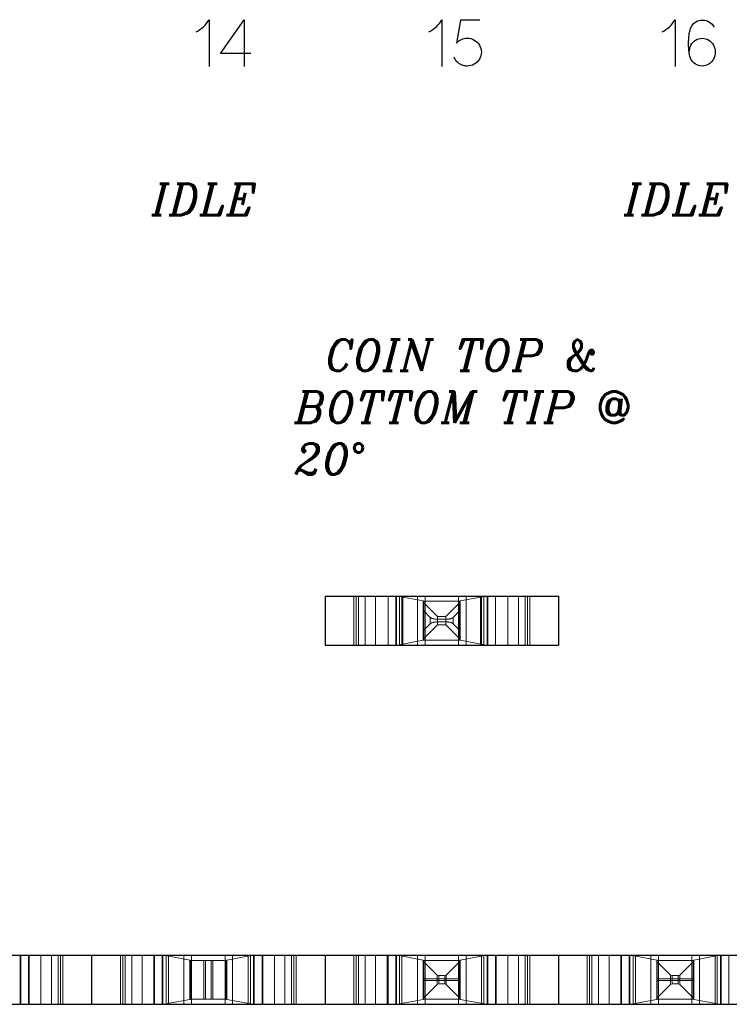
# Model space of a CAD drawing. Header units: inches. Extents: x -14.1 to 21.9, y -36.2 to -13.1.
# Tile 7 of 74: x 0.797 to 1.253, y -25.271 to -24.638. Entities that reach past the tile are written whole.
import ezdxf

# ---------------------------------------------------------------- set-up
doc = ezdxf.new("R2010")
doc.units = ezdxf.units.IN
doc.header["$LTSCALE"] = 0.5
doc.header["$MEASUREMENT"] = 0
doc.linetypes.add('HIDDEN', pattern=[0.225, 0.15, -0.075])
doc.layers.add('APP-M-D', color=42, linetype='Continuous')
doc.layers.add('APP-M-S', color=30, linetype='Continuous')
doc.styles.add('I', font='ITALIC.SHX')

msp = doc.modelspace()

# ---------------------------------------------------------------- linework, layer by layer
at = {"layer": 'APP-M-D', "linetype": 'Continuous'}
for p, q in [((0.9157, -24.64202), (0.91665, -24.64091)), ((0.91665, -24.64091), (0.9175, -24.63974)), ((0.9175, -24.63974), (0.91826, -24.63849)), ((0.91826, -24.63849), (0.91826, -24.63849)), ((0.91826, -24.63849), (0.91826, -24.66849)), ((0.9257, -24.66016), (0.94087, -24.63849)), ((0.94087, -24.63849), (0.94087, -24.63849)), ((0.94087, -24.63849), (0.94087, -24.66849)), ((1.06532, -24.64202), (1.06626, -24.64091)), ((1.06626, -24.64091), (1.06711, -24.63974)), ((1.06711, -24.63974), (1.06788, -24.63849)), ((1.06788, -24.63849), (1.06788, -24.63849)), ((1.06788, -24.63849), (1.06788, -24.66849)), ((1.07979, -24.6389), (1.07726, -24.65349)), ((1.09231, -24.6389), (1.07979, -24.6389)), ((1.07979, -24.6389), (1.07979, -24.6389)), ((1.21513, -24.64202), (1.21607, -24.64091)), ((1.21607, -24.64091), (1.21692, -24.63974)), ((1.21692, -24.63974), (1.21769, -24.63849)), ((1.21769, -24.63849), (1.21769, -24.63849)), ((1.21769, -24.63849), (1.21769, -24.66849)), ((1.22872, -24.64207), (1.2294, -24.64121)), ((1.2294, -24.64121), (1.2302, -24.64045)), ((1.2302, -24.64045), (1.23111, -24.63982)), ((1.23111, -24.63982), (1.2321, -24.63931)), ((1.2321, -24.63931), (1.23313, -24.63896)), ((1.23313, -24.63896), (1.2342, -24.63877)), ((1.2342, -24.63877), (1.23532, -24.63874)), ((1.23532, -24.63874), (1.23532, -24.63874)), ((1.23532, -24.63874), (1.2365, -24.63881)), ((1.2365, -24.63881), (1.23762, -24.63905)), ((1.23762, -24.63905), (1.23871, -24.63944)), ((1.23871, -24.63944), (1.23975, -24.63998)), ((1.23975, -24.63998), (1.2407, -24.64066)), ((1.2407, -24.64066), (1.24154, -24.64144)), ((1.24154, -24.64144), (1.24226, -24.64234)), ((0.9099, -24.64628), (0.91119, -24.64561)), ((0.91119, -24.64561), (0.91242, -24.64485)), ((0.91242, -24.64485), (0.91358, -24.64399)), ((0.91358, -24.64399), (0.91468, -24.64305)), ((0.91468, -24.64305), (0.9157, -24.64202)), ((1.05951, -24.64628), (1.06081, -24.64561)), ((1.06081, -24.64561), (1.06204, -24.64485)), ((1.06204, -24.64485), (1.0632, -24.64399)), ((1.0632, -24.64399), (1.0643, -24.64305)), ((1.0643, -24.64305), (1.06532, -24.64202)), ((1.20932, -24.64628), (1.21061, -24.64561)), ((1.21061, -24.64561), (1.21184, -24.64485)), ((1.21184, -24.64485), (1.21301, -24.64399)), ((1.21301, -24.64399), (1.2141, -24.64305)), ((1.2141, -24.64305), (1.21513, -24.64202)), ((1.22669, -24.64835), (1.22684, -24.64738)), ((1.22684, -24.64738), (1.227, -24.64651)), ((1.227, -24.64651), (1.22716, -24.64576)), ((1.22716, -24.64576), (1.22732, -24.64512)), ((1.22732, -24.64512), (1.22769, -24.64402)), ((1.22769, -24.64402), (1.22814, -24.64305)), ((1.22814, -24.64305), (1.22872, -24.64207)), ((1.22814, -24.64305), (1.22814, -24.64305)), ((1.24226, -24.64234), (1.24286, -24.64334)), ((1.07726, -24.65349), (1.07795, -24.65279)), ((1.07726, -24.65349), (1.07726, -24.65349)), ((1.07795, -24.65279), (1.0787, -24.65217)), ((1.0787, -24.65217), (1.07951, -24.65164)), ((1.07951, -24.65164), (1.08037, -24.65119)), ((1.08037, -24.65119), (1.08127, -24.65084)), ((1.08127, -24.65084), (1.0822, -24.65059)), ((1.0822, -24.65059), (1.08316, -24.65043)), ((1.08316, -24.65043), (1.08414, -24.65039)), ((1.08414, -24.65039), (1.08414, -24.65039)), ((1.08414, -24.65039), (1.08535, -24.65044)), ((1.08535, -24.65044), (1.0865, -24.65066)), ((1.0865, -24.65066), (1.08762, -24.65102)), ((1.08762, -24.65102), (1.0887, -24.65155)), ((1.0887, -24.65155), (1.0897, -24.6522)), ((1.0897, -24.6522), (1.09058, -24.65298)), ((1.09058, -24.65298), (1.09135, -24.65386)), ((1.09135, -24.65386), (1.09201, -24.65486)), ((1.22636, -24.65329), (1.22638, -24.6522)), ((1.22637, -24.65441), (1.22636, -24.65329)), ((1.22638, -24.6522), (1.22642, -24.65117)), ((1.22642, -24.65117), (1.22649, -24.65019)), ((1.22649, -24.65019), (1.22658, -24.64925)), ((1.22658, -24.64925), (1.22669, -24.64835)), ((1.22669, -24.64835), (1.22669, -24.64835)), ((1.2279, -24.65486), (1.22847, -24.65389)), ((1.22847, -24.65389), (1.22916, -24.65304)), ((1.22916, -24.65304), (1.22996, -24.65228)), ((1.22996, -24.65228), (1.23086, -24.65163)), ((1.23086, -24.65163), (1.23185, -24.6511)), ((1.23185, -24.6511), (1.23289, -24.65072)), ((1.23289, -24.65072), (1.23397, -24.65048)), ((1.23397, -24.65048), (1.23511, -24.65039)), ((1.23511, -24.65039), (1.23511, -24.65039)), ((1.23511, -24.65039), (1.23623, -24.65048)), ((1.23623, -24.65048), (1.2373, -24.65072)), ((1.2373, -24.65072), (1.23833, -24.6511)), ((1.23833, -24.6511), (1.23931, -24.65163)), ((1.23931, -24.65163), (1.24023, -24.65228)), ((1.24023, -24.65228), (1.24103, -24.65304)), ((1.24103, -24.65304), (1.24173, -24.65389)), ((1.24173, -24.65389), (1.24232, -24.65486)), ((0.94501, -24.66016), (0.9257, -24.66016)), ((0.9257, -24.66016), (0.9257, -24.66016)), ((1.09201, -24.65486), (1.09201, -24.65486)), ((1.09201, -24.65486), (1.09254, -24.65591)), ((1.09254, -24.65591), (1.09292, -24.65701)), ((1.09292, -24.65701), (1.09314, -24.65814)), ((1.09314, -24.66049), (1.09292, -24.66163)), ((1.09314, -24.65814), (1.09322, -24.65932)), ((1.09322, -24.65932), (1.09314, -24.66049)), ((1.22639, -24.65558), (1.22637, -24.65441)), ((1.22645, -24.65681), (1.22639, -24.65558)), ((1.22653, -24.65799), (1.22645, -24.65681)), ((1.22645, -24.65681), (1.22645, -24.65681)), ((1.22663, -24.65908), (1.22653, -24.65799)), ((1.22677, -24.66009), (1.22663, -24.65908)), ((1.22693, -24.66101), (1.22677, -24.66009)), ((1.22682, -24.65917), (1.2269, -24.65808)), ((1.2269, -24.65808), (1.22711, -24.65699)), ((1.22711, -24.65699), (1.22744, -24.65592)), ((1.22744, -24.65592), (1.2279, -24.65486)), ((1.2279, -24.65486), (1.2279, -24.65486)), ((1.24232, -24.65486), (1.24232, -24.65486)), ((1.24232, -24.65486), (1.24281, -24.65593)), ((1.24281, -24.65593), (1.24316, -24.65703)), ((1.24316, -24.65703), (1.24337, -24.65817)), ((1.24337, -24.6605), (1.24316, -24.66163)), ((1.24337, -24.65817), (1.24344, -24.65934)), ((1.24344, -24.65934), (1.24337, -24.6605)), ((1.07602, -24.66327), (1.07573, -24.66265)), ((1.07635, -24.66387), (1.07602, -24.66327)), ((1.07671, -24.66444), (1.07635, -24.66387)), ((1.07711, -24.66497), (1.07671, -24.66444)), ((1.07756, -24.66547), (1.07711, -24.66497)), ((1.07802, -24.66593), (1.07756, -24.66547)), ((1.07853, -24.66636), (1.07802, -24.66593)), ((1.07906, -24.66675), (1.07853, -24.66636)), ((1.07963, -24.6671), (1.07906, -24.66675)), ((1.0897, -24.66646), (1.0887, -24.66711)), ((1.09058, -24.66569), (1.0897, -24.66646)), ((1.09135, -24.66481), (1.09058, -24.66569)), ((1.09201, -24.66381), (1.09135, -24.66481)), ((1.09254, -24.66274), (1.09201, -24.66381)), ((1.09201, -24.66381), (1.09201, -24.66381)), ((1.09292, -24.66163), (1.09254, -24.66274)), ((1.22713, -24.66185), (1.22693, -24.66101)), ((1.22736, -24.6626), (1.22713, -24.66185)), ((1.22761, -24.66327), (1.22736, -24.6626)), ((1.2279, -24.66385), (1.22761, -24.66327)), ((1.22847, -24.66479), (1.2279, -24.66385)), ((1.2279, -24.66385), (1.2279, -24.66385)), ((1.22915, -24.66563), (1.22847, -24.66479)), ((1.22993, -24.66637), (1.22915, -24.66563)), ((1.23082, -24.667), (1.22993, -24.66637)), ((1.24023, -24.66642), (1.23931, -24.66706)), ((1.24103, -24.66566), (1.24023, -24.66642)), ((1.24173, -24.66479), (1.24103, -24.66566)), ((1.24232, -24.66381), (1.24173, -24.66479)), ((1.24281, -24.66274), (1.24232, -24.66381)), ((1.24232, -24.66381), (1.24232, -24.66381)), ((1.24316, -24.66163), (1.24281, -24.66274)), ((1.08021, -24.66741), (1.07963, -24.6671)), ((1.08082, -24.66767), (1.08021, -24.66741)), ((1.08147, -24.66789), (1.08082, -24.66767)), ((1.08213, -24.66807), (1.08147, -24.66789)), ((1.08279, -24.66819), (1.08213, -24.66807)), ((1.08346, -24.66826), (1.08279, -24.66819)), ((1.08414, -24.66829), (1.08346, -24.66826)), ((1.08535, -24.66822), (1.08414, -24.66829)), ((1.08414, -24.66829), (1.08414, -24.66829)), ((1.0865, -24.66799), (1.08535, -24.66822)), ((1.08762, -24.66762), (1.0865, -24.66799)), ((1.0887, -24.66711), (1.08762, -24.66762)), ((1.2318, -24.66752), (1.23082, -24.667)), ((1.23284, -24.6679), (1.2318, -24.66752)), ((1.23394, -24.66816), (1.23284, -24.6679)), ((1.23511, -24.66829), (1.23394, -24.66816)), ((1.23623, -24.6682), (1.23511, -24.66829)), ((1.23511, -24.66829), (1.23511, -24.66829)), ((1.2373, -24.66796), (1.23623, -24.6682)), ((1.23833, -24.66759), (1.2373, -24.66796)), ((1.23931, -24.66706), (1.23833, -24.66759))]:
    msp.add_line(p, q, dxfattribs=at)
at = {"layer": 'APP-M-S', "linetype": 'Continuous', "lineweight": 25}
for p, q in [((0.99277, -25.00873), (0.99277, -25.04023)), ((0.99277, -25.00873), (0.99277, -25.04023)), ((0.99277, -25.00873), (1.14277, -25.00873)), ((1.14277, -25.00873), (1.14277, -25.04023)), ((1.14277, -25.00873), (1.14277, -25.04023)), ((0.99277, -25.04023), (1.14277, -25.04023)), ((0.69277, -25.23948), (0.84277, -25.23948)), ((0.84277, -25.23948), (0.84277, -25.27098)), ((0.84277, -25.23948), (0.84277, -25.27098)), ((0.84277, -25.23948), (0.99277, -25.23948)), ((0.99277, -25.23948), (0.99277, -25.27098)), ((0.99277, -25.23948), (1.14277, -25.23948)), ((0.99277, -25.23948), (0.99277, -25.27098)), ((1.14277, -25.23948), (1.14277, -25.27098)), ((1.14277, -25.23948), (1.14277, -25.27098)), ((1.14277, -25.23948), (1.29277, -25.23948)), ((0.69277, -25.27098), (0.84277, -25.27098)), ((0.84277, -25.27098), (0.99277, -25.27098)), ((0.99277, -25.27098), (1.14277, -25.27098)), ((1.14277, -25.27098), (1.29277, -25.27098))]:
    msp.add_line(p, q, dxfattribs=at)
at = {"layer": 'APP-M-S', "linetype": 'HIDDEN', "lineweight": 18}
for p, q in [((1.01127, -25.00873), (1.01127, -25.04023)), ((1.01277, -25.04023), (1.01277, -25.00873)), ((1.01427, -25.00873), (1.01427, -25.04023)), ((1.01855, -25.04023), (1.01855, -25.00873)), ((1.01855, -25.04023), (1.01855, -25.00873)), ((1.02527, -25.04023), (1.02527, -25.00873)), ((1.03324, -25.04023), (1.03324, -25.00873)), ((1.03324, -25.04023), (1.03324, -25.00873)), ((1.03324, -25.00873), (1.03324, -25.04023)), ((1.03824, -25.04023), (1.03824, -25.00873)), ((1.03824, -25.04023), (1.03824, -25.00873)), ((1.03865, -25.04023), (1.03865, -25.00873)), ((1.03924, -25.00873), (1.05586, -25.0119)), ((1.04071, -25.04023), (1.04071, -25.00873)), ((1.04071, -25.04023), (1.04071, -25.00873)), ((1.04218, -25.04023), (1.04218, -25.00873)), ((1.04218, -25.04023), (1.04218, -25.00873)), ((1.04277, -25.00873), (1.04277, -25.04023)), ((1.05214, -25.04023), (1.05214, -25.00873)), ((1.05214, -25.04023), (1.05214, -25.00873)), ((1.05586, -25.0119), (1.05586, -25.03706)), ((1.07938, -25.01198), (1.05616, -25.01198)), ((1.05627, -25.03698), (1.05627, -25.01198)), ((1.06511, -25.02182), (1.05627, -25.01298)), ((1.06511, -25.02182), (1.05627, -25.01298)), ((1.05702, -25.04023), (1.05702, -25.00873)), ((1.05702, -25.00873), (1.05702, -25.04023)), ((1.07927, -25.01298), (1.07042, -25.02182)), ((1.07042, -25.02182), (1.07927, -25.01298)), ((1.07851, -25.04023), (1.07851, -25.00873)), ((1.07851, -25.04023), (1.07851, -25.00873)), ((1.07927, -25.01198), (1.07927, -25.03698)), ((1.09629, -25.00873), (1.07968, -25.0119)), ((1.07968, -25.03706), (1.07968, -25.0119)), ((1.08339, -25.04023), (1.08339, -25.00873)), ((1.08339, -25.00873), (1.08339, -25.04023)), ((1.09277, -25.00873), (1.09277, -25.04023)), ((1.09336, -25.04023), (1.09336, -25.00873)), ((1.09336, -25.04023), (1.09336, -25.00873)), ((1.09482, -25.04023), (1.09482, -25.00873)), ((1.09482, -25.00873), (1.09482, -25.04023)), ((1.09688, -25.00873), (1.09688, -25.04023)), ((1.09729, -25.04023), (1.09729, -25.00873)), ((1.09729, -25.04023), (1.09729, -25.00873)), ((1.10229, -25.04023), (1.10229, -25.00873)), ((1.10229, -25.00873), (1.10229, -25.04023)), ((1.10229, -25.04023), (1.10229, -25.00873)), ((1.11027, -25.00873), (1.11027, -25.04023)), ((1.11698, -25.04023), (1.11698, -25.00873)), ((1.11698, -25.04023), (1.11698, -25.00873)), ((1.12127, -25.00873), (1.12127, -25.04023)), ((1.12277, -25.00873), (1.12277, -25.04023)), ((1.12427, -25.00873), (1.12427, -25.04023)), ((1.05627, -25.0183), (1.06041, -25.02244)), ((1.07512, -25.02244), (1.07927, -25.0183)), ((1.06041, -25.02651), (1.05627, -25.03066)), ((1.05627, -25.03598), (1.06511, -25.02714)), ((1.06511, -25.02714), (1.05627, -25.03598)), ((1.06041, -25.02244), (1.06041, -25.02651)), ((1.06511, -25.02714), (1.06511, -25.02182)), ((1.07042, -25.02182), (1.06511, -25.02182)), ((1.06511, -25.02714), (1.06511, -25.02182)), ((1.06511, -25.02182), (1.07042, -25.02182)), ((1.06511, -25.02364), (1.07042, -25.02364)), ((1.07042, -25.02532), (1.06511, -25.02532)), ((1.06511, -25.02714), (1.07042, -25.02714)), ((1.07042, -25.02714), (1.06511, -25.02714)), ((1.07042, -25.02714), (1.07042, -25.02182)), ((1.07042, -25.02182), (1.07042, -25.02714)), ((1.07042, -25.02714), (1.07927, -25.03598)), ((1.07042, -25.02714), (1.07927, -25.03598)), ((1.07512, -25.02244), (1.07512, -25.02651)), ((1.07927, -25.03066), (1.07512, -25.02651)), ((1.03924, -25.04023), (1.05586, -25.03706)), ((1.07938, -25.03698), (1.05616, -25.03698)), ((1.09629, -25.04023), (1.07968, -25.03706)), ((0.79688, -25.23948), (0.79688, -25.27098)), ((0.79729, -25.27098), (0.79729, -25.23948)), ((0.79729, -25.27098), (0.79729, -25.23948)), ((0.80229, -25.27098), (0.80229, -25.23948)), ((0.80229, -25.23948), (0.80229, -25.27098)), ((0.80229, -25.27098), (0.80229, -25.23948)), ((0.80277, -25.23948), (0.80277, -25.27098)), ((0.81027, -25.23948), (0.81027, -25.27098)), ((0.81698, -25.27098), (0.81698, -25.23948)), ((0.81698, -25.27098), (0.81698, -25.23948)), ((0.82127, -25.23948), (0.82127, -25.27098)), ((0.82277, -25.23948), (0.82277, -25.27098)), ((0.82427, -25.23948), (0.82427, -25.27098)), ((0.86127, -25.23948), (0.86127, -25.27098)), ((0.86277, -25.27098), (0.86277, -25.23948)), ((0.86427, -25.23948), (0.86427, -25.27098)), ((0.86855, -25.27098), (0.86855, -25.23948)), ((0.86855, -25.27098), (0.86855, -25.23948)), ((0.87527, -25.27098), (0.87527, -25.23948)), ((0.88277, -25.23948), (0.88277, -25.27098)), ((0.88324, -25.27098), (0.88324, -25.23948)), ((0.88324, -25.27098), (0.88324, -25.23948)), ((0.88324, -25.23948), (0.88324, -25.27098)), ((0.88824, -25.27098), (0.88824, -25.23948)), ((0.88824, -25.27098), (0.88824, -25.23948)), ((0.88865, -25.27098), (0.88865, -25.23948)), ((0.88924, -25.23948), (0.90586, -25.24265)), ((0.89071, -25.27098), (0.89071, -25.23948)), ((0.89071, -25.27098), (0.89071, -25.23948)), ((0.89218, -25.27098), (0.89218, -25.23948)), ((0.89218, -25.27098), (0.89218, -25.23948)), ((0.90214, -25.27098), (0.90214, -25.23948)), ((0.90214, -25.27098), (0.90214, -25.23948)), ((0.90702, -25.27098), (0.90702, -25.23948)), ((0.90702, -25.23948), (0.90702, -25.27098)), ((0.92851, -25.27098), (0.92851, -25.23948)), ((0.92851, -25.27098), (0.92851, -25.23948)), ((0.94629, -25.23948), (0.92968, -25.24265)), ((0.93339, -25.27098), (0.93339, -25.23948)), ((0.93339, -25.23948), (0.93339, -25.27098)), ((0.94336, -25.27098), (0.94336, -25.23948)), ((0.94336, -25.27098), (0.94336, -25.23948)), ((0.94482, -25.27098), (0.94482, -25.23948)), ((0.94482, -25.23948), (0.94482, -25.27098)), ((0.94688, -25.23948), (0.94688, -25.27098)), ((0.94729, -25.27098), (0.94729, -25.23948)), ((0.94729, -25.27098), (0.94729, -25.23948)), ((0.95229, -25.27098), (0.95229, -25.23948)), ((0.95229, -25.23948), (0.95229, -25.27098)), ((0.95229, -25.27098), (0.95229, -25.23948)), ((0.95277, -25.23948), (0.95277, -25.27098)), ((0.96027, -25.23948), (0.96027, -25.27098)), ((0.96698, -25.27098), (0.96698, -25.23948)), ((0.96698, -25.27098), (0.96698, -25.23948)), ((0.97127, -25.23948), (0.97127, -25.27098)), ((0.97277, -25.23948), (0.97277, -25.27098)), ((0.97427, -25.23948), (0.97427, -25.27098)), ((1.01127, -25.23948), (1.01127, -25.27098)), ((1.01277, -25.27098), (1.01277, -25.23948)), ((1.01427, -25.23948), (1.01427, -25.27098)), ((1.01855, -25.27098), (1.01855, -25.23948)), ((1.01855, -25.27098), (1.01855, -25.23948)), ((1.02527, -25.27098), (1.02527, -25.23948)), ((1.03277, -25.23948), (1.03277, -25.27098)), ((1.03324, -25.27098), (1.03324, -25.23948)), ((1.03324, -25.27098), (1.03324, -25.23948)), ((1.03324, -25.23948), (1.03324, -25.27098)), ((1.03824, -25.27098), (1.03824, -25.23948)), ((1.03824, -25.27098), (1.03824, -25.23948)), ((1.03865, -25.27098), (1.03865, -25.23948)), ((1.03924, -25.23948), (1.05586, -25.24265)), ((1.04071, -25.27098), (1.04071, -25.23948)), ((1.04071, -25.27098), (1.04071, -25.23948)), ((1.04218, -25.27098), (1.04218, -25.23948)), ((1.04218, -25.27098), (1.04218, -25.23948)), ((1.05214, -25.27098), (1.05214, -25.23948)), ((1.05214, -25.27098), (1.05214, -25.23948)), ((1.05702, -25.27098), (1.05702, -25.23948)), ((1.05702, -25.23948), (1.05702, -25.27098)), ((1.07851, -25.27098), (1.07851, -25.23948)), ((1.07851, -25.27098), (1.07851, -25.23948)), ((1.09629, -25.23948), (1.07968, -25.24265)), ((1.08339, -25.27098), (1.08339, -25.23948)), ((1.08339, -25.23948), (1.08339, -25.27098)), ((1.09336, -25.27098), (1.09336, -25.23948)), ((1.09336, -25.27098), (1.09336, -25.23948)), ((1.09482, -25.27098), (1.09482, -25.23948)), ((1.09482, -25.23948), (1.09482, -25.27098)), ((1.09688, -25.23948), (1.09688, -25.27098)), ((1.09729, -25.27098), (1.09729, -25.23948)), ((1.09729, -25.27098), (1.09729, -25.23948)), ((1.10229, -25.27098), (1.10229, -25.23948)), ((1.10229, -25.23948), (1.10229, -25.27098)), ((1.10229, -25.27098), (1.10229, -25.23948)), ((1.10277, -25.23948), (1.10277, -25.27098)), ((1.11027, -25.23948), (1.11027, -25.27098)), ((1.11698, -25.27098), (1.11698, -25.23948)), ((1.11698, -25.27098), (1.11698, -25.23948)), ((1.12127, -25.23948), (1.12127, -25.27098)), ((1.12277, -25.23948), (1.12277, -25.27098)), ((1.12427, -25.23948), (1.12427, -25.27098)), ((1.16127, -25.23948), (1.16127, -25.27098)), ((1.16277, -25.27098), (1.16277, -25.23948)), ((1.16427, -25.23948), (1.16427, -25.27098)), ((1.16855, -25.27098), (1.16855, -25.23948)), ((1.16855, -25.27098), (1.16855, -25.23948)), ((1.17527, -25.27098), (1.17527, -25.23948)), ((1.18277, -25.23948), (1.18277, -25.27098)), ((1.18324, -25.27098), (1.18324, -25.23948)), ((1.18324, -25.27098), (1.18324, -25.23948)), ((1.18324, -25.23948), (1.18324, -25.27098)), ((1.18824, -25.27098), (1.18824, -25.23948)), ((1.18824, -25.27098), (1.18824, -25.23948)), ((1.18865, -25.27098), (1.18865, -25.23948)), ((1.18924, -25.23948), (1.20586, -25.24265)), ((1.19071, -25.27098), (1.19071, -25.23948)), ((1.19071, -25.27098), (1.19071, -25.23948)), ((1.19218, -25.27098), (1.19218, -25.23948)), ((1.19218, -25.27098), (1.19218, -25.23948)), ((1.20214, -25.27098), (1.20214, -25.23948)), ((1.20214, -25.27098), (1.20214, -25.23948)), ((1.20702, -25.27098), (1.20702, -25.23948)), ((1.20702, -25.23948), (1.20702, -25.27098)), ((1.22851, -25.27098), (1.22851, -25.23948)), ((1.22851, -25.27098), (1.22851, -25.23948)), ((1.24629, -25.23948), (1.22968, -25.24265)), ((1.23339, -25.27098), (1.23339, -25.23948)), ((1.23339, -25.23948), (1.23339, -25.27098)), ((1.24336, -25.27098), (1.24336, -25.23948)), ((1.24336, -25.27098), (1.24336, -25.23948)), ((1.24482, -25.27098), (1.24482, -25.23948)), ((1.24482, -25.23948), (1.24482, -25.27098)), ((1.24688, -25.23948), (1.24688, -25.27098)), ((1.24729, -25.27098), (1.24729, -25.23948)), ((1.24729, -25.27098), (1.24729, -25.23948)), ((1.25229, -25.27098), (1.25229, -25.23948)), ((1.25229, -25.23948), (1.25229, -25.27098)), ((1.25229, -25.27098), (1.25229, -25.23948)), ((0.90616, -25.24273), (0.90586, -25.24265)), ((0.90586, -25.24265), (0.90586, -25.26781)), ((0.92938, -25.24273), (0.90616, -25.24273)), ((0.90627, -25.26773), (0.90627, -25.24273)), ((0.91484, -25.26773), (0.91484, -25.24273)), ((0.91484, -25.24273), (0.91484, -25.26773)), ((0.91587, -25.26773), (0.91587, -25.24273)), ((0.91587, -25.24273), (0.91587, -25.26773)), ((0.91967, -25.26773), (0.91967, -25.24273)), ((0.91967, -25.24273), (0.91967, -25.26773)), ((0.9207, -25.26773), (0.9207, -25.24273)), ((0.9207, -25.24273), (0.9207, -25.26773)), ((0.92927, -25.24273), (0.92927, -25.26773)), ((0.92968, -25.24265), (0.92938, -25.24273)), ((0.92968, -25.26781), (0.92968, -25.24265)), ((1.05616, -25.24273), (1.05586, -25.24265)), ((1.05586, -25.24265), (1.05586, -25.26781)), ((1.07938, -25.24273), (1.05616, -25.24273)), ((1.05627, -25.26773), (1.05627, -25.24273)), ((1.06484, -25.2523), (1.05627, -25.24373)), ((1.06484, -25.2523), (1.05627, -25.24373)), ((1.07927, -25.24373), (1.0707, -25.2523)), ((1.0707, -25.2523), (1.07927, -25.24373)), ((1.07927, -25.24273), (1.07927, -25.26773)), ((1.07968, -25.24265), (1.07938, -25.24273)), ((1.07968, -25.26781), (1.07968, -25.24265)), ((1.20616, -25.24273), (1.20586, -25.24265)), ((1.20586, -25.24265), (1.20586, -25.26781)), ((1.22938, -25.24273), (1.20616, -25.24273)), ((1.20627, -25.26773), (1.20627, -25.24273)), ((1.21484, -25.2523), (1.20627, -25.24373)), ((1.21484, -25.2523), (1.20627, -25.24373)), ((1.22927, -25.24373), (1.2207, -25.2523)), ((1.2207, -25.2523), (1.22927, -25.24373)), ((1.22927, -25.24273), (1.22927, -25.26773)), ((1.22968, -25.24265), (1.22938, -25.24273)), ((1.22968, -25.26781), (1.22968, -25.24265)), ((1.05627, -25.2547), (1.07927, -25.2547)), ((1.06484, -25.25816), (1.06484, -25.2523)), ((1.06587, -25.25257), (1.06484, -25.2523)), ((1.06484, -25.2523), (1.06484, -25.25816)), ((1.06484, -25.2523), (1.06587, -25.25257)), ((1.06587, -25.25789), (1.06587, -25.25257)), ((1.06967, -25.25257), (1.06587, -25.25257)), ((1.06587, -25.25257), (1.06587, -25.25789)), ((1.06587, -25.25257), (1.06967, -25.25257)), ((1.0707, -25.2523), (1.06967, -25.25257)), ((1.06967, -25.25257), (1.0707, -25.2523)), ((1.06967, -25.25789), (1.06967, -25.25257)), ((1.06967, -25.25257), (1.06967, -25.25789)), ((1.0707, -25.25816), (1.0707, -25.2523)), ((1.0707, -25.2523), (1.0707, -25.25816)), ((1.20627, -25.2547), (1.22927, -25.2547)), ((1.21484, -25.25816), (1.21484, -25.2523)), ((1.21587, -25.25257), (1.21484, -25.2523)), ((1.21484, -25.2523), (1.21484, -25.25816)), ((1.21484, -25.2523), (1.21587, -25.25257)), ((1.21587, -25.25789), (1.21587, -25.25257)), ((1.21967, -25.25257), (1.21587, -25.25257)), ((1.21587, -25.25257), (1.21587, -25.25789)), ((1.21587, -25.25257), (1.21967, -25.25257)), ((1.2207, -25.2523), (1.21967, -25.25257)), ((1.21967, -25.25257), (1.2207, -25.2523)), ((1.21967, -25.25789), (1.21967, -25.25257)), ((1.21967, -25.25257), (1.21967, -25.25789)), ((1.2207, -25.25816), (1.2207, -25.2523)), ((1.2207, -25.2523), (1.2207, -25.25816)), ((1.07927, -25.25575), (1.05627, -25.25575)), ((1.05627, -25.26673), (1.06484, -25.25816)), ((1.06484, -25.25816), (1.05627, -25.26673)), ((1.06484, -25.25816), (1.06587, -25.25789)), ((1.06587, -25.25789), (1.06484, -25.25816)), ((1.06587, -25.25789), (1.06967, -25.25789)), ((1.06967, -25.25789), (1.06587, -25.25789)), ((1.06967, -25.25789), (1.0707, -25.25816)), ((1.0707, -25.25816), (1.06967, -25.25789)), ((1.0707, -25.25816), (1.07927, -25.26673)), ((1.0707, -25.25816), (1.07927, -25.26673)), ((1.22927, -25.25575), (1.20627, -25.25575)), ((1.20627, -25.26673), (1.21484, -25.25816)), ((1.21484, -25.25816), (1.20627, -25.26673)), ((1.21484, -25.25816), (1.21587, -25.25789)), ((1.21587, -25.25789), (1.21484, -25.25816)), ((1.21587, -25.25789), (1.21967, -25.25789)), ((1.21967, -25.25789), (1.21587, -25.25789)), ((1.21967, -25.25789), (1.2207, -25.25816)), ((1.2207, -25.25816), (1.21967, -25.25789)), ((1.2207, -25.25816), (1.22927, -25.26673)), ((1.2207, -25.25816), (1.22927, -25.26673)), ((0.90586, -25.26781), (0.90616, -25.26773)), ((0.92938, -25.26773), (0.90616, -25.26773)), ((0.92938, -25.26773), (0.92968, -25.26781)), ((1.05586, -25.26781), (1.05616, -25.26773)), ((1.07938, -25.26773), (1.05616, -25.26773)), ((1.07938, -25.26773), (1.07968, -25.26781)), ((1.20586, -25.26781), (1.20616, -25.26773)), ((1.22938, -25.26773), (1.20616, -25.26773)), ((1.22938, -25.26773), (1.22968, -25.26781)), ((0.88924, -25.27098), (0.90586, -25.26781)), ((0.94629, -25.27098), (0.92968, -25.26781)), ((1.03924, -25.27098), (1.05586, -25.26781)), ((1.09629, -25.27098), (1.07968, -25.26781)), ((1.18924, -25.27098), (1.20586, -25.26781)), ((1.24629, -25.27098), (1.22968, -25.26781))]:
    msp.add_line(p, q, dxfattribs=at)
for centre, ratio, start_param, end_param in [((1.05127, -25.01206), 0.0825, 0.208492, 0.408206), ((1.08427, -25.01206), 0.0825, 2.733387, 2.9331), ((1.06511, -25.02182), 0.36397, 3.490659, 4.712389), ((1.06511, -25.02714), 0.36397, 1.570796, 2.792527), ((1.07042, -25.02182), 0.36397, 4.712389, 5.934119), ((1.07042, -25.02714), 0.36397, 0.349066, 1.570796), ((1.05127, -25.03689), 0.0825, 5.874979, 6.074693), ((1.08427, -25.03689), 0.0825, 3.350085, 3.549799)]:
    msp.add_ellipse(centre, major_axis=(0.005, 0), ratio=ratio, start_param=start_param, end_param=end_param, dxfattribs=at)

# ---------------------------------------------------------------- texts
at = {"layer": 'APP-M-D', "char_height": 0.02, "attachment_point": 1, "style": 'I'}
for s, insert, width in [('{\\FITALIC.SHX;\\W3.56759; }IDLE', (0.83261, -24.74398), 0.2179418), ('{\\FITALIC.SHX;\\W3.56759; }IDLE', (1.13612, -24.74398), 0.2179418), ('{\\FITALIC.SHX;\\W1.44721; }COIN TOP & {\\FITALIC.SHX;\\W1.44721; }BOTTOM TIP @ {\\FITALIC.SHX;\\W1.44721; }20° ', (0.97317, -24.84403), 0.2570254)]:
    msp.add_mtext(s, dxfattribs=dict(at, insert=insert, width=width))

doc.saveas('drawing.dxf')
